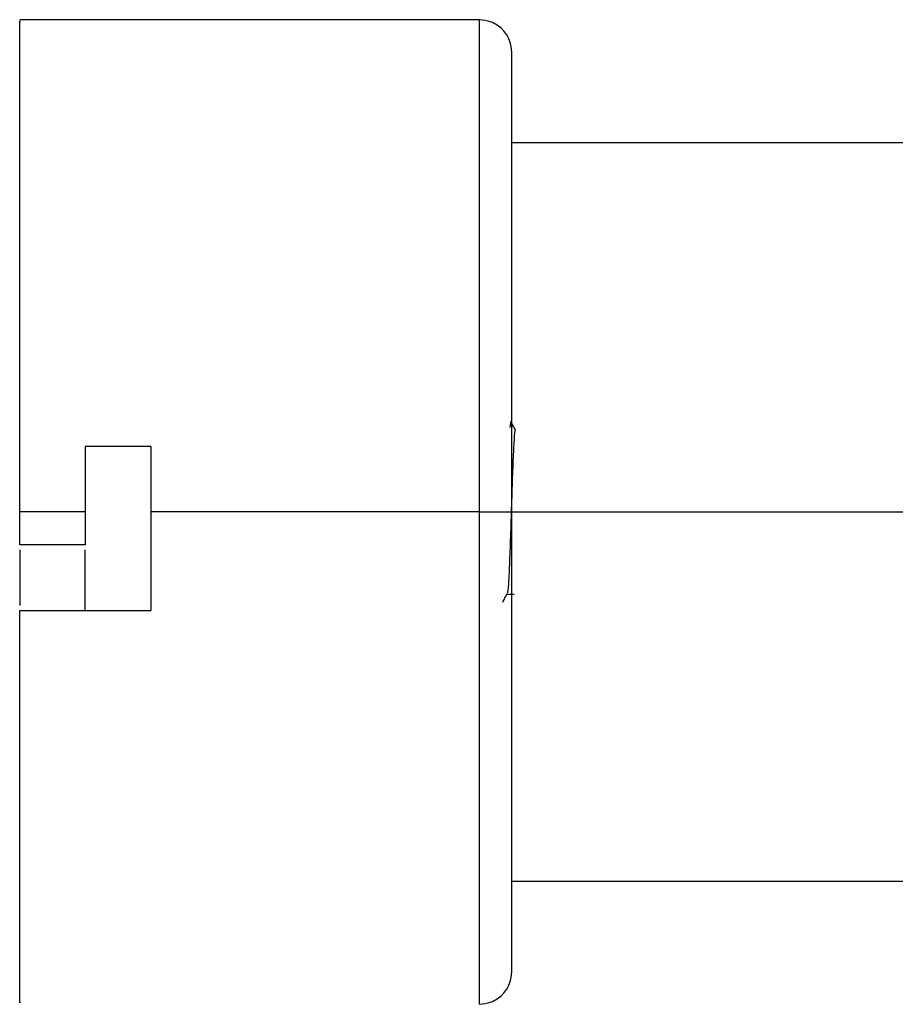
# Paper-space layout '_Frontal' of a CAD drawing. Header units: inches. Extents: x -0.5 to 3.7, y -6.4 to 5.5.
# Tile 2 of 5: x -0.5 to 1.6, y -1.6 to 0.7. Entities that reach past the tile are written whole.
import ezdxf

# ---------------------------------------------------------------- set-up
doc = ezdxf.new("R2010")
doc.units = ezdxf.units.IN
doc.header["$MEASUREMENT"] = 0

psp = doc.layouts.new('_Frontal')

# ---------------------------------------------------------------- linework, layer by layer
at = {"color": 7, "linetype": 'Continuous', "lineweight": 25}
for p, q in [((0.5962, 0.7315), (-0.5062, 0.7315)), ((2.512, 0.4362), (0.6749, 0.4362)), ((-0.1912, -0.2921), (-0.3487, -0.2921)), ((-0.3487, -0.4496), (-0.5062, -0.4496)), ((0.5962, -0.4496), (-0.1912, -0.4496)), ((0.6749, -0.4496), (2.512, -0.4496)), ((-0.3487, -0.5284), (-0.5062, -0.5284)), ((0.6637, -0.6465), (0.6801, -0.6465)), ((-0.5062, -0.6858), (-0.1912, -0.6858)), ((0.6749, -1.3354), (2.512, -1.3354))]:
    psp.add_line(p, q, dxfattribs=at)
for points, knots in [([(-0.5062, -0.4496), (-0.5062, -0.3756), (-0.5062, -0.2276), (-0.5062, -0.0134), (-0.5062, 0.1855), (-0.5062, 0.362), (-0.5062, 0.5097), (-0.5062, 0.6243), (-0.5062, 0.6983), (-0.5062, 0.7329), (-0.5062, 0.728), (-0.5062, 0.7267)], [0, 0, 0, 0, 0.119682, 0.239364, 0.359045, 0.478727, 0.598409, 0.718091, 0.837772, 0.957454, 1, 1, 1, 1]), ([(0.6749, 0.6527), (0.6739, 0.6627), (0.6723, 0.6779), (0.6625, 0.6962), (0.6523, 0.7088), (0.6397, 0.719), (0.6213, 0.7288), (0.6061, 0.7304), (0.5962, 0.7315)], [0, 0, 0, 0, 0.239457, 0.368361, 0.5, 0.631639, 0.760543, 1, 1, 1, 1]), ([(0.5962, 0.7315), (0.5962, 0.7315), (0.5962, 0.719), (0.5962, 0.6713), (0.5962, 0.6361), (0.5962, 0.5489), (0.5962, 0.497), (0.5962, 0.3835), (0.5962, 0.322), (0.5962, 0.1961), (0.5962, 0.1316), (0.5962, 0.0043), (0.5962, -0.0584), (0.5962, -0.1794), (0.5962, -0.2376), (0.5962, -0.3481), (0.5962, -0.4004), (0.5962, -0.4496)], [0, 0, 0, 0, 0.125, 0.125, 0.25, 0.25, 0.375, 0.375, 0.5, 0.5, 0.625, 0.625, 0.75, 0.75, 0.875, 0.875, 1, 1, 1, 1]), ([(0.6749, -0.4496), (0.6749, -0.4037), (0.6749, -0.3549), (0.6749, -0.2517), (0.6749, -0.1974), (0.6749, -0.0845), (0.6749, -0.0259), (0.6749, 0.0928), (0.6749, 0.153), (0.6749, 0.2706), (0.6749, 0.328), (0.6749, 0.4339), (0.6749, 0.4824), (0.6749, 0.5637), (0.6749, 0.5966), (0.6749, 0.6411), (0.6749, 0.6527), (0.6749, 0.6527)], [0, 0, 0, 0, 0.125, 0.125, 0.25, 0.25, 0.375, 0.375, 0.5, 0.5, 0.625, 0.625, 0.75, 0.75, 0.875, 0.875, 1, 1, 1, 1]), ([(0.6726, -0.2355), (0.6725, -0.2347), (0.6718, -0.2292), (0.6711, -0.2385), (0.6704, -0.2465)], [0, 0, 0, 0, 0.144882, 1, 1, 1, 1]), ([(0.6833, -0.2528), (0.6816, -0.2496), (0.678, -0.2432), (0.6744, -0.2368), (0.6726, -0.2336)], [0, 0, 0, 0, 0.494249, 1, 1, 1, 1]), ([(0.6832, -0.253), (0.6831, -0.2529), (0.6823, -0.248), (0.6807, -0.266), (0.6782, -0.3068), (0.6766, -0.3527), (0.6757, -0.3756)], [0, 0, 0, 0, 0.005984, 0.337358, 0.668626, 1, 1, 1, 1]), ([(-0.3487, -0.2921), (-0.3487, -0.2996), (-0.3487, -0.3145), (-0.3487, -0.337), (-0.3487, -0.3594), (-0.3487, -0.3819), (-0.3487, -0.4045), (-0.3487, -0.427), (-0.3487, -0.4421), (-0.3487, -0.4496)], [0, 0, 0, 0, 0.142988, 0.285845, 0.428624, 0.571376, 0.714155, 0.857012, 1, 1, 1, 1]), ([(-0.1912, -0.2921), (-0.1912, -0.2996), (-0.1912, -0.3145), (-0.1912, -0.337), (-0.1912, -0.3594), (-0.1912, -0.3819), (-0.1912, -0.4045), (-0.1912, -0.427), (-0.1912, -0.4421), (-0.1912, -0.4496)], [0, 0, 0, 0, 0.142988, 0.285845, 0.428624, 0.571376, 0.714155, 0.857012, 1, 1, 1, 1]), ([(0.6757, -0.3756), (0.6749, -0.4006), (0.6733, -0.4505), (0.6708, -0.5285), (0.6684, -0.5929), (0.666, -0.6366), (0.6645, -0.642), (0.6638, -0.6446)], [0, 0, 0, 0, 0.20541, 0.410885, 0.616295, 0.821771, 1, 1, 1, 1]), ([(-0.3487, -0.4496), (-0.3487, -0.4562), (-0.3487, -0.4693), (-0.3487, -0.489), (-0.3487, -0.5087), (-0.3487, -0.5218), (-0.3487, -0.5284)], [0, 0, 0, 0, 0.250035, 0.5, 0.749965, 1, 1, 1, 1]), ([(-0.1912, -0.4496), (-0.1912, -0.4562), (-0.1912, -0.4694), (-0.1912, -0.4893), (-0.1912, -0.509), (-0.1912, -0.5288), (-0.1912, -0.5486), (-0.1912, -0.5749), (-0.1912, -0.6077), (-0.1912, -0.6469), (-0.1912, -0.6729), (-0.1912, -0.6858)], [0, 0, 0, 0, 0.0833739, 0.1667009, 0.2500044, 0.3333079, 0.4166349, 0.5000088, 0.6667039, 0.833305, 1, 1, 1, 1]), ([(0.5962, -0.4496), (0.6055, -0.4496), (0.6155, -0.4496), (0.6349, -0.4496), (0.6442, -0.4496), (0.6596, -0.4496), (0.6656, -0.4496), (0.6733, -0.4496), (0.6749, -0.4496), (0.6749, -0.4496)], [0, 0, 0, 0, 0.25, 0.25, 0.5, 0.5, 0.75, 0.75, 1, 1, 1, 1]), ([(0.5962, -0.4496), (0.5962, -0.4988), (0.5962, -0.5511), (0.5962, -0.6617), (0.5962, -0.7199), (0.5962, -0.8408), (0.5962, -0.9036), (0.5962, -1.0308), (0.5962, -1.0953), (0.5962, -1.2213), (0.5962, -1.2827), (0.5962, -1.3962), (0.5962, -1.4482), (0.5962, -1.5354), (0.5962, -1.5705), (0.5962, -1.6182), (0.5962, -1.6307), (0.5962, -1.6307)], [0, 0, 0, 0, 0.125, 0.125, 0.25, 0.25, 0.375, 0.375, 0.5, 0.5, 0.625, 0.625, 0.75, 0.75, 0.875, 0.875, 1, 1, 1, 1]), ([(0.6749, -1.552), (0.6749, -1.552), (0.6749, -1.5403), (0.6749, -1.4958), (0.6749, -1.463), (0.6749, -1.3816), (0.6749, -1.3331), (0.6749, -1.2272), (0.6749, -1.1698), (0.6749, -1.0522), (0.6749, -0.9921), (0.6749, -0.8733), (0.6749, -0.8147), (0.6749, -0.7018), (0.6749, -0.6475), (0.6749, -0.5444), (0.6749, -0.4955), (0.6749, -0.4496)], [0, 0, 0, 0, 0.125, 0.125, 0.25, 0.25, 0.375, 0.375, 0.5, 0.5, 0.625, 0.625, 0.75, 0.75, 0.875, 0.875, 1, 1, 1, 1]), ([(-0.5062, -0.5401), (-0.5062, -0.5799), (-0.5062, -0.6254), (-0.5062, -0.6686), (-0.5062, -0.6741)], [0, 0, 0, 0, 0.874504, 1, 1, 1, 1]), ([(-0.3487, -0.6858), (-0.3487, -0.6469), (-0.3487, -0.5986), (-0.3487, -0.5495), (-0.3487, -0.5401)], [0, 0, 0, 0, 0.8078546, 1, 1, 1, 1]), ([(0.653, -0.6656), (0.6548, -0.6624), (0.6584, -0.6559), (0.662, -0.6495), (0.6638, -0.6462)], [0, 0, 0, 0, 0.500035, 1, 1, 1, 1]), ([(-0.5062, -1.6258), (-0.5062, -1.6269), (-0.5062, -1.6304), (-0.5062, -1.5939), (-0.5062, -1.5192), (-0.5062, -1.4062), (-0.5062, -1.2616), (-0.5062, -1.0894), (-0.5062, -0.8962), (-0.5062, -0.756), (-0.5062, -0.6858)], [0, 0, 0, 0, 0.060663, 0.194854, 0.329045, 0.463236, 0.597427, 0.731618, 0.865809, 1, 1, 1, 1]), ([(0.5962, -1.6307), (0.6061, -1.6297), (0.6213, -1.628), (0.6397, -1.6182), (0.6523, -1.6081), (0.6625, -1.5955), (0.6723, -1.5771), (0.6739, -1.5619), (0.6749, -1.552)], [0, 0, 0, 0, 0.239457, 0.368361, 0.5, 0.631639, 0.760543, 1, 1, 1, 1])]:
    psp.add_open_spline(points, degree=3, knots=knots, dxfattribs=at)
psp.add_open_spline([(-0.5062, -0.5284), (-0.5062, -0.5021), (-0.5062, -0.4759), (-0.5062, -0.4496)], degree=3, dxfattribs=at)

doc.saveas('drawing.dxf')
